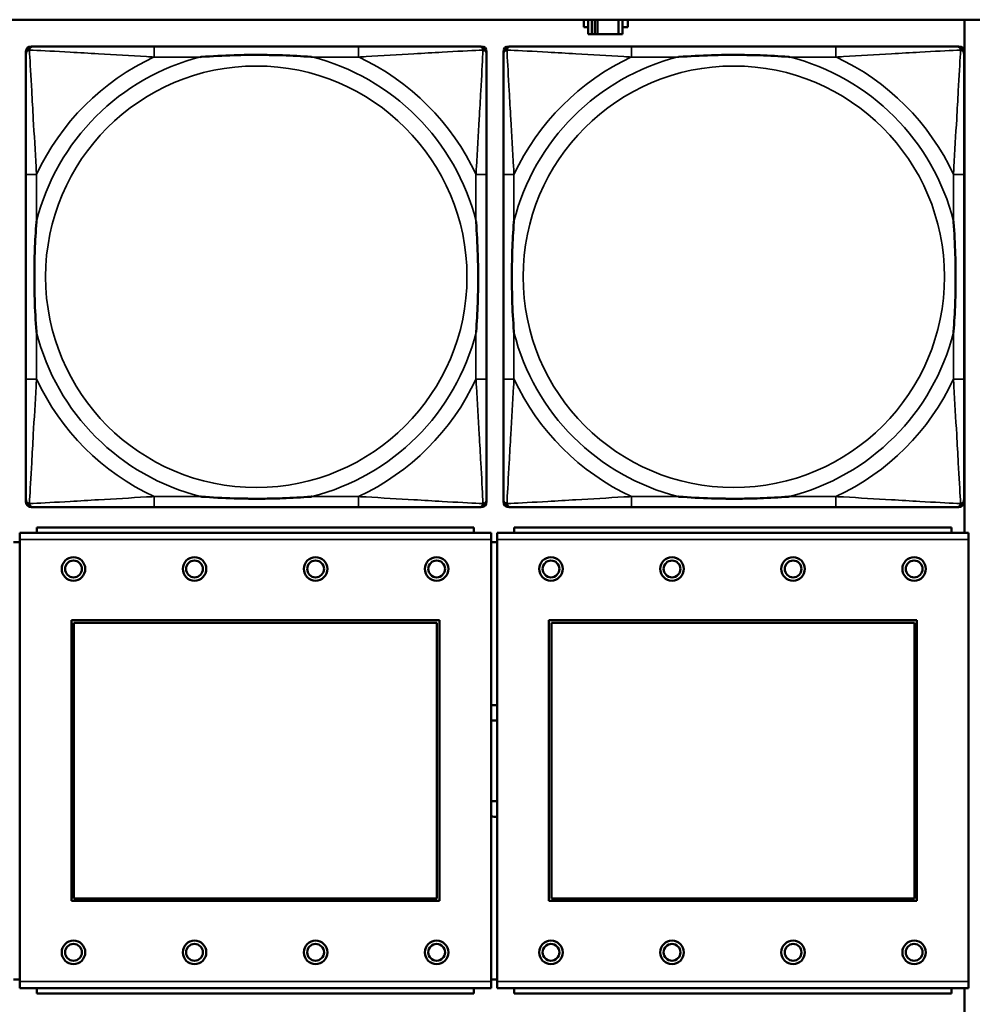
# Model space of a CAD drawing. Header units: inches. Extents: x 1.4 to 53.9, y 1.3 to 58.
# Tile 113 of 227: x 29.4 to 30.8, y 40.2 to 41.6. Entities that reach past the tile are written whole.
import ezdxf

# ---------------------------------------------------------------- set-up
doc = ezdxf.new("R2010")
doc.units = ezdxf.units.IN
doc.header["$MEASUREMENT"] = 0
doc.layers.add('Visible (ANSI)', color=7, linetype='Continuous', lineweight=50)
doc.layers.add('Visible Narrow (ANSI)', color=7, linetype='Continuous', lineweight=35)

msp = doc.modelspace()

# ---------------------------------------------------------------- linework, layer by layer
at = {"layer": 'Visible (ANSI)'}
for p, q in [((19.4287, 41.6361), (36.5227, 41.6361)), ((30.2376, 41.6249), (30.2376, 41.6361)), ((30.2441, 41.6361), (30.2441, 41.6144)), ((30.2499, 41.6144), (30.2499, 41.6361)), ((30.2539, 41.6144), (30.2539, 41.6361)), ((30.258, 41.6361), (30.258, 41.6144)), ((30.2893, 41.6361), (30.2893, 41.6144)), ((30.2951, 41.6144), (30.2951, 41.6361)), ((30.3032, 41.6361), (30.3032, 41.6249)), ((30.8036, 41.6361), (30.8036, 40.8732)), ((30.2441, 41.6249), (30.2376, 41.6249)), ((30.3032, 41.6249), (30.2951, 41.6249)), ((30.2441, 41.6144), (30.2499, 41.6144)), ((30.2539, 41.6144), (30.2499, 41.6144)), ((30.258, 41.6144), (30.2539, 41.6144)), ((30.2893, 41.6144), (30.258, 41.6144)), ((30.2893, 41.6144), (30.2951, 41.6144)), ((29.4081, 40.9192), (29.4081, 41.5885)), ((29.416, 41.5964), (29.42, 41.5964)), ((29.9026, 41.5964), (29.5987, 41.5964)), ((30.0814, 41.5964), (30.0853, 41.5964)), ((30.0932, 41.5885), (30.0932, 41.5846)), ((30.1181, 40.9192), (30.1181, 41.5885)), ((30.126, 41.5964), (30.13, 41.5964)), ((30.6126, 41.5964), (30.3087, 41.5964)), ((30.7914, 41.5964), (30.7953, 41.5964)), ((30.8032, 41.5885), (30.8032, 41.5846)), ((29.4081, 41.4058), (29.4081, 41.1019)), ((30.0932, 41.1019), (30.0932, 41.4058)), ((30.1181, 41.4058), (30.1181, 41.1019)), ((30.8032, 41.1019), (30.8032, 41.4058)), ((30.0932, 40.9231), (30.0932, 40.9192)), ((30.8032, 40.9231), (30.8032, 40.9192)), ((30.0853, 40.9113), (29.416, 40.9113)), ((29.5987, 40.9113), (29.9026, 40.9113)), ((30.7953, 40.9113), (30.126, 40.9113)), ((30.3087, 40.9113), (30.6126, 40.9113)), ((30.0999, 40.8732), (29.3989, 40.8732)), ((29.3989, 40.8632), (29.3989, 40.8732)), ((30.0744, 40.8812), (29.4244, 40.8812)), ((29.4244, 40.8732), (29.4244, 40.8812)), ((30.0744, 40.8812), (30.0744, 40.8732)), ((30.0999, 40.8732), (30.0999, 40.8632)), ((30.8099, 40.8732), (30.1089, 40.8732)), ((30.1089, 40.8632), (30.1089, 40.8732)), ((30.7844, 40.8812), (30.1344, 40.8812)), ((30.1344, 40.8732), (30.1344, 40.8812)), ((30.7844, 40.8812), (30.7844, 40.8732)), ((30.8099, 40.8732), (30.8099, 40.8632)), ((29.3989, 40.8592), (29.3899, 40.8592)), ((29.3989, 40.8632), (29.3989, 40.2062)), ((30.0999, 40.2062), (30.0999, 40.8632)), ((30.1089, 40.8592), (30.0999, 40.8592)), ((30.1089, 40.8632), (30.1089, 40.2062)), ((30.8099, 40.2062), (30.8099, 40.8632)), ((29.4759, 40.3262), (29.4759, 40.7432)), ((29.4759, 40.7432), (30.0229, 40.7432)), ((29.4795, 40.7396), (30.0193, 40.7396)), ((29.4795, 40.3298), (29.4795, 40.7396)), ((30.0193, 40.7396), (30.0193, 40.3298)), ((30.0229, 40.7432), (30.0229, 40.3262)), ((30.1859, 40.3262), (30.1859, 40.7432)), ((30.1859, 40.7432), (30.7329, 40.7432)), ((30.1895, 40.7396), (30.7293, 40.7396)), ((30.1895, 40.3298), (30.1895, 40.7396)), ((30.7293, 40.7396), (30.7293, 40.3298)), ((30.7329, 40.7432), (30.7329, 40.3262)), ((30.0193, 40.3298), (29.4795, 40.3298)), ((30.7293, 40.3298), (30.1895, 40.3298)), ((30.0229, 40.3262), (29.4759, 40.3262)), ((30.7329, 40.3262), (30.1859, 40.3262)), ((29.3899, 40.2092), (29.3989, 40.2092)), ((29.3989, 40.1962), (29.3989, 40.2062)), ((30.0999, 40.2092), (30.1089, 40.2092)), ((30.0999, 40.2062), (30.0999, 40.1962)), ((30.1089, 40.1962), (30.1089, 40.2062)), ((30.8099, 40.2062), (30.8099, 40.1962)), ((29.3989, 40.1962), (30.0999, 40.1962)), ((29.4244, 40.1962), (29.4244, 40.1882)), ((30.0744, 40.1882), (29.4244, 40.1882)), ((30.0744, 40.1882), (30.0744, 40.1962)), ((30.1089, 40.1962), (30.8099, 40.1962)), ((30.1344, 40.1962), (30.1344, 40.1882)), ((30.7844, 40.1882), (30.1344, 40.1882)), ((30.7844, 40.1882), (30.7844, 40.1962)), ((30.8036, 40.1962), (30.8036, 39.4314))]:
    msp.add_line(p, q, dxfattribs=at)
for centre, radius in [((29.4789, 40.8195), 0.0175), ((29.4789, 40.8195), 0.0125), ((29.6589, 40.8195), 0.0175), ((29.6589, 40.8195), 0.0125), ((29.8389, 40.8195), 0.0175), ((29.8389, 40.8195), 0.0125), ((30.0189, 40.8195), 0.0175), ((30.0189, 40.8195), 0.0125), ((30.1889, 40.8195), 0.0175), ((30.1889, 40.8195), 0.0125), ((30.3689, 40.8195), 0.0175), ((30.3689, 40.8195), 0.0125), ((30.5489, 40.8195), 0.0175), ((30.5489, 40.8195), 0.0125), ((30.7289, 40.8195), 0.0175), ((30.7289, 40.8195), 0.0125), ((29.4789, 40.2495), 0.0175), ((29.4789, 40.2495), 0.0125), ((29.6589, 40.2495), 0.0175), ((29.6589, 40.2495), 0.0125), ((29.8389, 40.2495), 0.0175), ((29.8389, 40.2495), 0.0125), ((30.0189, 40.2495), 0.0175), ((30.0189, 40.2495), 0.0125), ((30.1889, 40.2495), 0.0175), ((30.1889, 40.2495), 0.0125), ((30.3689, 40.2495), 0.0175), ((30.3689, 40.2495), 0.0125), ((30.5489, 40.2495), 0.0175), ((30.5489, 40.2495), 0.0125), ((30.7289, 40.2495), 0.0175), ((30.7289, 40.2495), 0.0125)]:
    msp.add_circle(centre, radius, dxfattribs=at)
for centre, radius, start, end in [((29.416, 41.5885), 0.00787, 90, 180), ((29.42, 41.5846), 0.0118, 90, 180), ((30.0814, 41.5846), 0.0118, 0, 90), ((30.0853, 41.5885), 0.00787, 0, 90), ((30.126, 41.5885), 0.00787, 90, 180), ((30.13, 41.5846), 0.0118, 90, 180), ((30.7914, 41.5846), 0.0118, 0, 90), ((30.7953, 41.5885), 0.00787, 0, 90), ((29.42, 40.9231), 0.0118, 180, 270), ((29.416, 40.9192), 0.00787, 180, 270), ((30.0814, 40.9231), 0.0118, 270, 360), ((30.0853, 40.9192), 0.00787, 270, 0), ((30.13, 40.9231), 0.0118, 180, 270), ((30.126, 40.9192), 0.00787, 180, 270), ((30.7914, 40.9231), 0.0118, 270, 360), ((30.7953, 40.9192), 0.00787, 270, 0), ((30.1046, 40.5342), 0.083, 87.058, 93.2739), ((30.1046, 40.5342), 0.06, 85.9286, 94.5311), ((30.1046, 40.5342), 0.06, 265.4689, 274.0714), ((30.1046, 40.5342), 0.083, 266.7261, 272.942)]:
    msp.add_arc(centre, radius, start, end, dxfattribs=at)
for points, knots in [([(29.5987, 41.5964), (29.5951, 41.5964), (29.5915, 41.5964), (29.5879, 41.5964), (29.5547, 41.5964), (29.521, 41.5964), (29.4902, 41.5964), (29.4632, 41.5964), (29.4377, 41.5964), (29.4242, 41.5964), (29.4226, 41.5964), (29.4212, 41.5964), (29.42, 41.5964)], [0, 0, 0, 0, 0.0272471, 0.0272471, 0.0272471, 0.2790553, 0.2790553, 0.2790553, 0.4988354, 0.4988354, 0.4988354, 0.5252205, 0.5252205, 0.5252205, 0.5252205]), ([(30.0814, 41.5964), (30.0665, 41.5964), (30.0249, 41.5964), (29.9842, 41.5964), (29.9577, 41.5964), (29.9298, 41.5964), (29.9026, 41.5964)], [-0.5252205, -0.5252205, -0.5252205, -0.5252205, -0.20743, -0.20743, -0.20743, 0, 0, 0, 0]), ([(30.3087, 41.5964), (30.3051, 41.5964), (30.3015, 41.5964), (30.2979, 41.5964), (30.2647, 41.5964), (30.231, 41.5964), (30.2002, 41.5964), (30.1732, 41.5964), (30.1477, 41.5964), (30.1342, 41.5964), (30.1326, 41.5964), (30.1312, 41.5964), (30.13, 41.5964)], [0, 0, 0, 0, 0.0272471, 0.0272471, 0.0272471, 0.2790553, 0.2790553, 0.2790553, 0.4988354, 0.4988354, 0.4988354, 0.5252205, 0.5252205, 0.5252205, 0.5252205]), ([(30.7914, 41.5964), (30.7765, 41.5964), (30.7349, 41.5964), (30.6942, 41.5964), (30.6677, 41.5964), (30.6398, 41.5964), (30.6126, 41.5964)], [-0.5252205, -0.5252205, -0.5252205, -0.5252205, -0.20743, -0.20743, -0.20743, 0, 0, 0, 0]), ([(29.4081, 41.5846), (29.4081, 41.5697), (29.4081, 41.5281), (29.4081, 41.4874), (29.4081, 41.4609), (29.4081, 41.433), (29.4081, 41.4058)], [-0.5252205, -0.5252205, -0.5252205, -0.5252205, -0.20743, -0.20743, -0.20743, 0, 0, 0, 0]), ([(29.6679, 41.5806), (29.6684, 41.5807), (29.6688, 41.5807), (29.6853, 41.5819), (29.7014, 41.5828), (29.7243, 41.5835), (29.731, 41.5836), (29.7402, 41.5837), (29.7427, 41.5838), (29.7467, 41.5838), (29.7483, 41.5838), (29.7515, 41.5838), (29.753, 41.5838), (29.7566, 41.5838), (29.7586, 41.5838), (29.7648, 41.5837), (29.7689, 41.5836), (29.7786, 41.5834), (29.7842, 41.5833), (29.804, 41.5826), (29.8181, 41.5818), (29.8325, 41.5807), (29.833, 41.5807), (29.8334, 41.5806)], [-0.416114, -0.416114, -0.416114, -0.416114, -0.4127691, -0.4127691, -0.2896446, -0.2896446, -0.2388934, -0.2388934, -0.2201881, -0.2201881, -0.2080204, -0.2080204, -0.196499, -0.196499, -0.1809939, -0.1809939, -0.149741, -0.149741, -0.1073162, -0.1073162, 0, 0, 0.0033356, 0.0033356, 0.0033356, 0.0033356]), ([(30.0932, 41.4058), (30.0932, 41.4094), (30.0932, 41.413), (30.0932, 41.4166), (30.0932, 41.4498), (30.0932, 41.4835), (30.0932, 41.5143), (30.0932, 41.5413), (30.0932, 41.5668), (30.0932, 41.5803), (30.0932, 41.5819), (30.0932, 41.5833), (30.0932, 41.5846)], [0, 0, 0, 0, 0.0272471, 0.0272471, 0.0272471, 0.2790553, 0.2790553, 0.2790553, 0.4988354, 0.4988354, 0.4988354, 0.5252205, 0.5252205, 0.5252205, 0.5252205]), ([(30.1181, 41.5846), (30.1181, 41.5697), (30.1181, 41.5281), (30.1181, 41.4874), (30.1181, 41.4609), (30.1181, 41.433), (30.1181, 41.4058)], [-0.5252205, -0.5252205, -0.5252205, -0.5252205, -0.20743, -0.20743, -0.20743, 0, 0, 0, 0]), ([(30.3779, 41.5806), (30.3784, 41.5807), (30.3788, 41.5807), (30.3953, 41.5819), (30.4114, 41.5828), (30.4343, 41.5835), (30.441, 41.5836), (30.4502, 41.5837), (30.4527, 41.5838), (30.4567, 41.5838), (30.4583, 41.5838), (30.4615, 41.5838), (30.463, 41.5838), (30.4666, 41.5838), (30.4686, 41.5838), (30.4748, 41.5837), (30.4789, 41.5836), (30.4886, 41.5834), (30.4942, 41.5833), (30.514, 41.5826), (30.5281, 41.5818), (30.5425, 41.5807), (30.543, 41.5807), (30.5434, 41.5806)], [-0.416114, -0.416114, -0.416114, -0.416114, -0.4127691, -0.4127691, -0.2896446, -0.2896446, -0.2388934, -0.2388934, -0.2201881, -0.2201881, -0.2080204, -0.2080204, -0.196499, -0.196499, -0.1809939, -0.1809939, -0.149741, -0.149741, -0.1073162, -0.1073162, 0, 0, 0.0033356, 0.0033356, 0.0033356, 0.0033356]), ([(30.8032, 41.4058), (30.8032, 41.4094), (30.8032, 41.413), (30.8032, 41.4166), (30.8032, 41.4498), (30.8032, 41.4835), (30.8032, 41.5143), (30.8032, 41.5413), (30.8032, 41.5668), (30.8032, 41.5803), (30.8032, 41.5819), (30.8032, 41.5833), (30.8032, 41.5846)], [0, 0, 0, 0, 0.0272471, 0.0272471, 0.0272471, 0.2790553, 0.2790553, 0.2790553, 0.4988354, 0.4988354, 0.4988354, 0.5252205, 0.5252205, 0.5252205, 0.5252205]), ([(29.4239, 41.1711), (29.4239, 41.1715), (29.4238, 41.172), (29.4226, 41.1885), (29.4217, 41.2045), (29.421, 41.2275), (29.4209, 41.2342), (29.4208, 41.2434), (29.4207, 41.2458), (29.4207, 41.2499), (29.4207, 41.2515), (29.4207, 41.2547), (29.4207, 41.2562), (29.4207, 41.2598), (29.4207, 41.2618), (29.4208, 41.268), (29.4209, 41.2721), (29.4211, 41.2818), (29.4212, 41.2874), (29.4219, 41.3072), (29.4227, 41.3212), (29.4238, 41.3357), (29.4239, 41.3362), (29.4239, 41.3366)], [-0.416114, -0.416114, -0.416114, -0.416114, -0.4127691, -0.4127691, -0.2896446, -0.2896446, -0.2388934, -0.2388934, -0.2201881, -0.2201881, -0.2080204, -0.2080204, -0.196499, -0.196499, -0.1809939, -0.1809939, -0.149741, -0.149741, -0.1073162, -0.1073162, 0, 0, 0.0033356, 0.0033356, 0.0033356, 0.0033356]), ([(30.0774, 41.3366), (30.0775, 41.3362), (30.0775, 41.3357), (30.0787, 41.3192), (30.0796, 41.3032), (30.0803, 41.2802), (30.0804, 41.2735), (30.0806, 41.2643), (30.0806, 41.2619), (30.0806, 41.2578), (30.0806, 41.2562), (30.0806, 41.253), (30.0806, 41.2515), (30.0806, 41.2479), (30.0806, 41.2459), (30.0805, 41.2397), (30.0805, 41.2356), (30.0803, 41.2259), (30.0801, 41.2203), (30.0794, 41.2005), (30.0786, 41.1865), (30.0775, 41.172), (30.0775, 41.1715), (30.0774, 41.1711)], [-0.416114, -0.416114, -0.416114, -0.416114, -0.4127691, -0.4127691, -0.2896446, -0.2896446, -0.2388934, -0.2388934, -0.2201881, -0.2201881, -0.2080204, -0.2080204, -0.196499, -0.196499, -0.1809939, -0.1809939, -0.149741, -0.149741, -0.1073162, -0.1073162, 0, 0, 0.0033356, 0.0033356, 0.0033356, 0.0033356]), ([(30.1339, 41.1711), (30.1339, 41.1715), (30.1338, 41.172), (30.1326, 41.1885), (30.1317, 41.2045), (30.131, 41.2275), (30.1309, 41.2342), (30.1308, 41.2434), (30.1307, 41.2458), (30.1307, 41.2499), (30.1307, 41.2515), (30.1307, 41.2547), (30.1307, 41.2562), (30.1307, 41.2598), (30.1307, 41.2618), (30.1308, 41.268), (30.1309, 41.2721), (30.1311, 41.2818), (30.1312, 41.2874), (30.1319, 41.3072), (30.1327, 41.3212), (30.1338, 41.3357), (30.1339, 41.3362), (30.1339, 41.3366)], [-0.416114, -0.416114, -0.416114, -0.416114, -0.4127691, -0.4127691, -0.2896446, -0.2896446, -0.2388934, -0.2388934, -0.2201881, -0.2201881, -0.2080204, -0.2080204, -0.196499, -0.196499, -0.1809939, -0.1809939, -0.149741, -0.149741, -0.1073162, -0.1073162, 0, 0, 0.0033356, 0.0033356, 0.0033356, 0.0033356]), ([(30.7874, 41.3366), (30.7875, 41.3362), (30.7875, 41.3357), (30.7887, 41.3192), (30.7896, 41.3032), (30.7903, 41.2802), (30.7904, 41.2735), (30.7906, 41.2643), (30.7906, 41.2619), (30.7906, 41.2578), (30.7906, 41.2562), (30.7906, 41.253), (30.7906, 41.2515), (30.7906, 41.2479), (30.7906, 41.2459), (30.7905, 41.2397), (30.7905, 41.2356), (30.7903, 41.2259), (30.7901, 41.2203), (30.7894, 41.2005), (30.7886, 41.1865), (30.7875, 41.172), (30.7875, 41.1715), (30.7874, 41.1711)], [-0.416114, -0.416114, -0.416114, -0.416114, -0.4127691, -0.4127691, -0.2896446, -0.2896446, -0.2388934, -0.2388934, -0.2201881, -0.2201881, -0.2080204, -0.2080204, -0.196499, -0.196499, -0.1809939, -0.1809939, -0.149741, -0.149741, -0.1073162, -0.1073162, 0, 0, 0.0033356, 0.0033356, 0.0033356, 0.0033356]), ([(29.4081, 41.1019), (29.4081, 41.0747), (29.4081, 41.0468), (29.4081, 41.0203), (29.4081, 40.9796), (29.4081, 40.938), (29.4081, 40.9231)], [3.9382945, 3.9382945, 3.9382945, 3.9382945, 4.1457245, 4.1457245, 4.1457245, 4.463515, 4.463515, 4.463515, 4.463515]), ([(30.0932, 40.9231), (30.0932, 40.938), (30.0932, 40.9796), (30.0932, 41.0203), (30.0932, 41.0468), (30.0932, 41.0747), (30.0932, 41.1019)], [-0.5252205, -0.5252205, -0.5252205, -0.5252205, -0.20743, -0.20743, -0.20743, 0, 0, 0, 0]), ([(30.1181, 41.1019), (30.1181, 41.0747), (30.1181, 41.0468), (30.1181, 41.0203), (30.1181, 40.9796), (30.1181, 40.938), (30.1181, 40.9231)], [3.9382945, 3.9382945, 3.9382945, 3.9382945, 4.1457245, 4.1457245, 4.1457245, 4.463515, 4.463515, 4.463515, 4.463515]), ([(30.8032, 40.9231), (30.8032, 40.938), (30.8032, 40.9796), (30.8032, 41.0203), (30.8032, 41.0468), (30.8032, 41.0747), (30.8032, 41.1019)], [-0.5252205, -0.5252205, -0.5252205, -0.5252205, -0.20743, -0.20743, -0.20743, 0, 0, 0, 0]), ([(29.8334, 40.9271), (29.833, 40.927), (29.8325, 40.927), (29.8181, 40.9259), (29.804, 40.9251), (29.7842, 40.9244), (29.7786, 40.9243), (29.7689, 40.9241), (29.7648, 40.924), (29.7586, 40.9239), (29.7566, 40.9239), (29.753, 40.9239), (29.7515, 40.9239), (29.7483, 40.9239), (29.7467, 40.9239), (29.7427, 40.9239), (29.7402, 40.924), (29.731, 40.9241), (29.7243, 40.9242), (29.7014, 40.9249), (29.6853, 40.9258), (29.6688, 40.927), (29.6684, 40.927), (29.6679, 40.9271)], [-0.4149464, -0.4149464, -0.4149464, -0.4149464, -0.41162, -0.41162, -0.3046026, -0.3046026, -0.2622958, -0.2622958, -0.23113, -0.23113, -0.215668, -0.215668, -0.2041787, -0.2041787, -0.1920448, -0.1920448, -0.1733916, -0.1733916, -0.1227817, -0.1227817, 0, 0, 0.0033356, 0.0033356, 0.0033356, 0.0033356]), ([(30.5434, 40.9271), (30.543, 40.927), (30.5425, 40.927), (30.5281, 40.9259), (30.514, 40.9251), (30.4942, 40.9244), (30.4886, 40.9243), (30.4789, 40.9241), (30.4748, 40.924), (30.4686, 40.9239), (30.4666, 40.9239), (30.463, 40.9239), (30.4615, 40.9239), (30.4583, 40.9239), (30.4567, 40.9239), (30.4527, 40.9239), (30.4502, 40.924), (30.441, 40.9241), (30.4343, 40.9242), (30.4114, 40.9249), (30.3953, 40.9258), (30.3788, 40.927), (30.3784, 40.927), (30.3779, 40.9271)], [-0.4149464, -0.4149464, -0.4149464, -0.4149464, -0.41162, -0.41162, -0.3046026, -0.3046026, -0.2622958, -0.2622958, -0.23113, -0.23113, -0.215668, -0.215668, -0.2041787, -0.2041787, -0.1920448, -0.1920448, -0.1733916, -0.1733916, -0.1227817, -0.1227817, 0, 0, 0.0033356, 0.0033356, 0.0033356, 0.0033356]), ([(29.42, 40.9113), (29.4348, 40.9113), (29.4764, 40.9113), (29.5171, 40.9113), (29.5436, 40.9113), (29.5715, 40.9113), (29.5987, 40.9113)], [-0.5252205, -0.5252205, -0.5252205, -0.5252205, -0.20743, -0.20743, -0.20743, 0, 0, 0, 0]), ([(29.9026, 40.9113), (29.9298, 40.9113), (29.9577, 40.9113), (29.9842, 40.9113), (30.0249, 40.9113), (30.0665, 40.9113), (30.0814, 40.9113)], [3.9382945, 3.9382945, 3.9382945, 3.9382945, 4.1457245, 4.1457245, 4.1457245, 4.463515, 4.463515, 4.463515, 4.463515]), ([(30.13, 40.9113), (30.1448, 40.9113), (30.1864, 40.9113), (30.2271, 40.9113), (30.2536, 40.9113), (30.2815, 40.9113), (30.3087, 40.9113)], [-0.5252205, -0.5252205, -0.5252205, -0.5252205, -0.20743, -0.20743, -0.20743, 0, 0, 0, 0]), ([(30.6126, 40.9113), (30.6398, 40.9113), (30.6677, 40.9113), (30.6942, 40.9113), (30.7349, 40.9113), (30.7765, 40.9113), (30.7914, 40.9113)], [3.9382945, 3.9382945, 3.9382945, 3.9382945, 4.1457245, 4.1457245, 4.1457245, 4.463515, 4.463515, 4.463515, 4.463515])]:
    msp.add_open_spline(points, degree=3, knots=knots, dxfattribs=at)
at = {"layer": 'Visible Narrow (ANSI)'}
for p, q in [((29.5987, 41.5964), (29.5987, 41.5806)), ((29.9026, 41.5964), (29.9026, 41.5806)), ((30.3087, 41.5964), (30.3087, 41.5806)), ((30.6126, 41.5964), (30.6126, 41.5806)), ((29.5987, 41.5806), (29.6679, 41.5806)), ((29.8334, 41.5806), (29.9026, 41.5806)), ((30.3087, 41.5806), (30.3779, 41.5806)), ((30.5434, 41.5806), (30.6126, 41.5806)), ((29.4239, 41.4058), (29.4081, 41.4058)), ((29.4239, 41.3366), (29.4239, 41.4058)), ((30.0932, 41.4058), (30.0774, 41.4058)), ((30.0774, 41.4058), (30.0774, 41.3366)), ((30.1339, 41.4058), (30.1181, 41.4058)), ((30.1339, 41.3366), (30.1339, 41.4058)), ((30.8032, 41.4058), (30.7874, 41.4058)), ((30.7874, 41.4058), (30.7874, 41.3366)), ((29.4239, 41.1019), (29.4239, 41.1711)), ((30.0774, 41.1711), (30.0774, 41.1019)), ((30.1339, 41.1019), (30.1339, 41.1711)), ((30.7874, 41.1711), (30.7874, 41.1019)), ((29.4239, 41.1019), (29.4081, 41.1019)), ((30.0932, 41.1019), (30.0774, 41.1019)), ((30.1339, 41.1019), (30.1181, 41.1019)), ((30.8032, 41.1019), (30.7874, 41.1019)), ((29.5987, 40.9271), (29.5987, 40.9113)), ((29.6679, 40.9271), (29.5987, 40.9271)), ((29.9026, 40.9271), (29.8334, 40.9271)), ((29.9026, 40.9271), (29.9026, 40.9113)), ((30.3087, 40.9271), (30.3087, 40.9113)), ((30.3779, 40.9271), (30.3087, 40.9271)), ((30.6126, 40.9271), (30.5434, 40.9271)), ((30.6126, 40.9271), (30.6126, 40.9113)), ((29.3989, 40.8632), (30.0999, 40.8632)), ((30.1089, 40.8632), (30.8099, 40.8632)), ((30.0999, 40.2062), (29.3989, 40.2062)), ((30.8099, 40.2062), (30.1089, 40.2062))]:
    msp.add_line(p, q, dxfattribs=at)
for centre in [(29.7507, 41.2539), (30.4607, 41.2539)]:
    msp.add_circle(centre, 0.3133, dxfattribs=at)
for centre, radius, start, end in [((29.7507, 41.2539), 0.3371, 104.2103, 165.7897), ((29.7507, 41.2539), 0.3604, 114.9407, 155.0593), ((29.7507, 41.2539), 0.3371, 14.2103, 75.7897), ((29.7507, 41.2539), 0.3604, 24.9407, 65.0593), ((30.4607, 41.2539), 0.3371, 104.2103, 165.7897), ((30.4607, 41.2539), 0.3604, 114.9407, 155.0593), ((30.4607, 41.2539), 0.3371, 14.2103, 75.7897), ((30.4607, 41.2539), 0.3604, 24.9407, 65.0593), ((29.7507, 41.2539), 0.3371, 194.2103, 255.7897), ((29.7507, 41.2539), 0.3371, 284.2103, 345.7897), ((30.4607, 41.2539), 0.3371, 194.2103, 255.7897), ((30.4607, 41.2539), 0.3371, 284.2103, 345.7897), ((29.7507, 41.2539), 0.3604, 204.9407, 245.0593), ((29.7507, 41.2539), 0.3604, 294.9407, 335.0593), ((30.4607, 41.2539), 0.3604, 204.9407, 245.0593), ((30.4607, 41.2539), 0.3604, 294.9407, 335.0593)]:
    msp.add_arc(centre, radius, start, end, dxfattribs=at)
for points, knots in [([(29.4081, 41.5846), (29.4081, 41.5852), (29.4082, 41.5857), (29.4085, 41.5867), (29.4086, 41.5871), (29.409, 41.5878), (29.4091, 41.588), (29.4094, 41.5884), (29.4095, 41.5886), (29.4098, 41.589), (29.4101, 41.5892), (29.4108, 41.5898), (29.4113, 41.5902), (29.4123, 41.5907), (29.4128, 41.5909), (29.4134, 41.5911)], [-0.02627331, -0.02627331, -0.02627331, -0.02627331, -0.02158775, -0.02158775, -0.01736415, -0.01736415, -0.0147244, -0.0147244, -0.01307456, -0.01307456, -0.00977487, -0.00977487, -0.00449537, -0.00449537, 0.00012419, 0.00012419, 0.00012419, 0.00012419]), ([(29.4134, 41.5911), (29.4136, 41.5917), (29.4138, 41.5922), (29.4144, 41.5933), (29.4147, 41.5938), (29.4153, 41.5945), (29.4156, 41.5947), (29.416, 41.595), (29.4161, 41.5952), (29.4165, 41.5954), (29.4167, 41.5956), (29.4174, 41.5959), (29.4178, 41.596), (29.4188, 41.5963), (29.4193, 41.5964), (29.42, 41.5964)], [-0.00012419, -0.00012419, -0.00012419, -0.00012419, 0.00449537, 0.00449537, 0.00977487, 0.00977487, 0.01307456, 0.01307456, 0.0147244, 0.0147244, 0.01736415, 0.01736415, 0.02158775, 0.02158775, 0.02627331, 0.02627331, 0.02627331, 0.02627331]), ([(29.4239, 41.4058), (29.4237, 41.4096), (29.4235, 41.4133), (29.422, 41.4407), (29.4205, 41.4649), (29.4183, 41.5027), (29.4175, 41.5168), (29.4155, 41.552), (29.4144, 41.5721), (29.4136, 41.5876), (29.4135, 41.5894), (29.4134, 41.5911)], [0, 0, 0, 0, 0.0278591, 0.0278591, 0.201273, 0.201273, 0.3066357, 0.3066357, 0.475216, 0.475216, 0.5007189, 0.5007189, 0.5007189, 0.5007189]), ([(29.4134, 41.5911), (29.4151, 41.591), (29.417, 41.5909), (29.4324, 41.5901), (29.4525, 41.589), (29.4877, 41.587), (29.5018, 41.5862), (29.5396, 41.584), (29.5638, 41.5826), (29.5912, 41.581), (29.595, 41.5808), (29.5987, 41.5806)], [-0.5007189, -0.5007189, -0.5007189, -0.5007189, -0.475216, -0.475216, -0.3066357, -0.3066357, -0.201273, -0.201273, -0.0278591, -0.0278591, 0, 0, 0, 0]), ([(29.9026, 41.5806), (29.9064, 41.5808), (29.9101, 41.581), (29.9375, 41.5826), (29.9617, 41.584), (29.9995, 41.5862), (30.0136, 41.587), (30.0488, 41.589), (30.0689, 41.5901), (30.0844, 41.5909), (30.0862, 41.591), (30.0879, 41.5911)], [0, 0, 0, 0, 0.0278591, 0.0278591, 0.201273, 0.201273, 0.3066357, 0.3066357, 0.475216, 0.475216, 0.5007189, 0.5007189, 0.5007189, 0.5007189]), ([(30.0879, 41.5911), (30.0878, 41.5894), (30.0877, 41.5876), (30.0869, 41.5721), (30.0858, 41.552), (30.0838, 41.5168), (30.083, 41.5027), (30.0808, 41.4649), (30.0794, 41.4407), (30.0778, 41.4133), (30.0776, 41.4096), (30.0774, 41.4058)], [-0.5007189, -0.5007189, -0.5007189, -0.5007189, -0.475216, -0.475216, -0.3066357, -0.3066357, -0.201273, -0.201273, -0.0278591, -0.0278591, 0, 0, 0, 0]), ([(30.0814, 41.5964), (30.082, 41.5964), (30.0825, 41.5963), (30.0835, 41.596), (30.084, 41.5959), (30.0846, 41.5956), (30.0849, 41.5954), (30.0852, 41.5952), (30.0854, 41.595), (30.0858, 41.5947), (30.086, 41.5945), (30.0866, 41.5938), (30.087, 41.5933), (30.0875, 41.5922), (30.0877, 41.5917), (30.0879, 41.5911)], [-0.02627331, -0.02627331, -0.02627331, -0.02627331, -0.02158775, -0.02158775, -0.01736415, -0.01736415, -0.0147244, -0.0147244, -0.01307456, -0.01307456, -0.00977487, -0.00977487, -0.00449537, -0.00449537, 0.00012419, 0.00012419, 0.00012419, 0.00012419]), ([(30.0879, 41.5911), (30.0885, 41.5909), (30.089, 41.5907), (30.0901, 41.5902), (30.0906, 41.5898), (30.0913, 41.5892), (30.0915, 41.589), (30.0919, 41.5886), (30.092, 41.5884), (30.0922, 41.588), (30.0924, 41.5878), (30.0927, 41.5871), (30.0929, 41.5867), (30.0931, 41.5857), (30.0932, 41.5852), (30.0932, 41.5846)], [-0.00012419, -0.00012419, -0.00012419, -0.00012419, 0.00449537, 0.00449537, 0.00977487, 0.00977487, 0.01307456, 0.01307456, 0.0147244, 0.0147244, 0.01736415, 0.01736415, 0.02158775, 0.02158775, 0.02627331, 0.02627331, 0.02627331, 0.02627331]), ([(30.1181, 41.5846), (30.1181, 41.5852), (30.1182, 41.5857), (30.1185, 41.5867), (30.1186, 41.5871), (30.119, 41.5878), (30.1191, 41.588), (30.1194, 41.5884), (30.1195, 41.5886), (30.1198, 41.589), (30.1201, 41.5892), (30.1208, 41.5898), (30.1213, 41.5902), (30.1223, 41.5907), (30.1228, 41.5909), (30.1234, 41.5911)], [-0.02627331, -0.02627331, -0.02627331, -0.02627331, -0.02158775, -0.02158775, -0.01736415, -0.01736415, -0.0147244, -0.0147244, -0.01307456, -0.01307456, -0.00977487, -0.00977487, -0.00449537, -0.00449537, 0.00012419, 0.00012419, 0.00012419, 0.00012419]), ([(30.1234, 41.5911), (30.1236, 41.5917), (30.1238, 41.5922), (30.1244, 41.5933), (30.1247, 41.5938), (30.1253, 41.5945), (30.1256, 41.5947), (30.126, 41.595), (30.1261, 41.5952), (30.1265, 41.5954), (30.1267, 41.5956), (30.1274, 41.5959), (30.1278, 41.596), (30.1288, 41.5963), (30.1293, 41.5964), (30.13, 41.5964)], [-0.00012419, -0.00012419, -0.00012419, -0.00012419, 0.00449537, 0.00449537, 0.00977487, 0.00977487, 0.01307456, 0.01307456, 0.0147244, 0.0147244, 0.01736415, 0.01736415, 0.02158775, 0.02158775, 0.02627331, 0.02627331, 0.02627331, 0.02627331]), ([(30.1339, 41.4058), (30.1337, 41.4096), (30.1335, 41.4133), (30.132, 41.4407), (30.1305, 41.4649), (30.1283, 41.5027), (30.1275, 41.5168), (30.1255, 41.552), (30.1244, 41.5721), (30.1236, 41.5876), (30.1235, 41.5894), (30.1234, 41.5911)], [0, 0, 0, 0, 0.0278591, 0.0278591, 0.201273, 0.201273, 0.3066357, 0.3066357, 0.475216, 0.475216, 0.5007189, 0.5007189, 0.5007189, 0.5007189]), ([(30.1234, 41.5911), (30.1251, 41.591), (30.127, 41.5909), (30.1424, 41.5901), (30.1625, 41.589), (30.1977, 41.587), (30.2118, 41.5862), (30.2496, 41.584), (30.2738, 41.5826), (30.3012, 41.581), (30.305, 41.5808), (30.3087, 41.5806)], [-0.5007189, -0.5007189, -0.5007189, -0.5007189, -0.475216, -0.475216, -0.3066357, -0.3066357, -0.201273, -0.201273, -0.0278591, -0.0278591, 0, 0, 0, 0]), ([(30.6126, 41.5806), (30.6164, 41.5808), (30.6201, 41.581), (30.6475, 41.5826), (30.6717, 41.584), (30.7095, 41.5862), (30.7236, 41.587), (30.7588, 41.589), (30.7789, 41.5901), (30.7944, 41.5909), (30.7962, 41.591), (30.7979, 41.5911)], [0, 0, 0, 0, 0.0278591, 0.0278591, 0.201273, 0.201273, 0.3066357, 0.3066357, 0.475216, 0.475216, 0.5007189, 0.5007189, 0.5007189, 0.5007189]), ([(30.7979, 41.5911), (30.7978, 41.5894), (30.7977, 41.5876), (30.7969, 41.5721), (30.7958, 41.552), (30.7938, 41.5168), (30.793, 41.5027), (30.7908, 41.4649), (30.7894, 41.4407), (30.7878, 41.4133), (30.7876, 41.4096), (30.7874, 41.4058)], [-0.5007189, -0.5007189, -0.5007189, -0.5007189, -0.475216, -0.475216, -0.3066357, -0.3066357, -0.201273, -0.201273, -0.0278591, -0.0278591, 0, 0, 0, 0]), ([(30.7914, 41.5964), (30.792, 41.5964), (30.7925, 41.5963), (30.7935, 41.596), (30.794, 41.5959), (30.7946, 41.5956), (30.7949, 41.5954), (30.7952, 41.5952), (30.7954, 41.595), (30.7958, 41.5947), (30.796, 41.5945), (30.7966, 41.5938), (30.797, 41.5933), (30.7975, 41.5922), (30.7977, 41.5917), (30.7979, 41.5911)], [-0.02627331, -0.02627331, -0.02627331, -0.02627331, -0.02158775, -0.02158775, -0.01736415, -0.01736415, -0.0147244, -0.0147244, -0.01307456, -0.01307456, -0.00977487, -0.00977487, -0.00449537, -0.00449537, 0.00012419, 0.00012419, 0.00012419, 0.00012419]), ([(30.7979, 41.5911), (30.7985, 41.5909), (30.799, 41.5907), (30.8001, 41.5902), (30.8006, 41.5898), (30.8013, 41.5892), (30.8015, 41.589), (30.8019, 41.5886), (30.802, 41.5884), (30.8022, 41.588), (30.8024, 41.5878), (30.8027, 41.5871), (30.8029, 41.5867), (30.8031, 41.5857), (30.8032, 41.5852), (30.8032, 41.5846)], [-0.00012419, -0.00012419, -0.00012419, -0.00012419, 0.00449537, 0.00449537, 0.00977487, 0.00977487, 0.01307456, 0.01307456, 0.0147244, 0.0147244, 0.01736415, 0.01736415, 0.02158775, 0.02158775, 0.02627331, 0.02627331, 0.02627331, 0.02627331]), ([(29.4134, 40.9166), (29.4135, 40.9183), (29.4136, 40.9201), (29.4144, 40.9356), (29.4155, 40.9557), (29.4175, 40.9909), (29.4183, 41.005), (29.4205, 41.0428), (29.422, 41.067), (29.4235, 41.0944), (29.4237, 41.0981), (29.4239, 41.1019)], [-4.4390134, -4.4390134, -4.4390134, -4.4390134, -4.4135105, -4.4135105, -4.2449302, -4.2449302, -4.1395675, -4.1395675, -3.9661536, -3.9661536, -3.9382945, -3.9382945, -3.9382945, -3.9382945]), ([(30.0774, 41.1019), (30.0776, 41.0981), (30.0778, 41.0944), (30.0794, 41.067), (30.0808, 41.0428), (30.083, 41.005), (30.0838, 40.9909), (30.0858, 40.9557), (30.0869, 40.9356), (30.0877, 40.9201), (30.0878, 40.9183), (30.0879, 40.9166)], [0, 0, 0, 0, 0.0278591, 0.0278591, 0.201273, 0.201273, 0.3066357, 0.3066357, 0.475216, 0.475216, 0.5007189, 0.5007189, 0.5007189, 0.5007189]), ([(30.1234, 40.9166), (30.1235, 40.9183), (30.1236, 40.9201), (30.1244, 40.9356), (30.1255, 40.9557), (30.1275, 40.9909), (30.1283, 41.005), (30.1305, 41.0428), (30.132, 41.067), (30.1335, 41.0944), (30.1337, 41.0981), (30.1339, 41.1019)], [-4.4390134, -4.4390134, -4.4390134, -4.4390134, -4.4135105, -4.4135105, -4.2449302, -4.2449302, -4.1395675, -4.1395675, -3.9661536, -3.9661536, -3.9382945, -3.9382945, -3.9382945, -3.9382945]), ([(30.7874, 41.1019), (30.7876, 41.0981), (30.7878, 41.0944), (30.7894, 41.067), (30.7908, 41.0428), (30.793, 41.005), (30.7938, 40.9909), (30.7958, 40.9557), (30.7969, 40.9356), (30.7977, 40.9201), (30.7978, 40.9183), (30.7979, 40.9166)], [0, 0, 0, 0, 0.0278591, 0.0278591, 0.201273, 0.201273, 0.3066357, 0.3066357, 0.475216, 0.475216, 0.5007189, 0.5007189, 0.5007189, 0.5007189]), ([(29.4134, 40.9166), (29.4128, 40.9168), (29.4123, 40.917), (29.4113, 40.9175), (29.4108, 40.9179), (29.4101, 40.9185), (29.4098, 40.9187), (29.4095, 40.9191), (29.4094, 40.9193), (29.4091, 40.9197), (29.409, 40.9199), (29.4086, 40.9206), (29.4085, 40.921), (29.4082, 40.922), (29.4081, 40.9225), (29.4081, 40.9231)], [-0.00012419, -0.00012419, -0.00012419, -0.00012419, 0.00449537, 0.00449537, 0.00977487, 0.00977487, 0.01307456, 0.01307456, 0.0147244, 0.0147244, 0.01736415, 0.01736415, 0.02158775, 0.02158775, 0.02627331, 0.02627331, 0.02627331, 0.02627331]), ([(29.5987, 40.9271), (29.595, 40.9269), (29.5912, 40.9267), (29.5638, 40.9252), (29.5396, 40.9237), (29.5018, 40.9215), (29.4877, 40.9207), (29.4525, 40.9187), (29.4324, 40.9176), (29.417, 40.9168), (29.4151, 40.9167), (29.4134, 40.9166)], [0, 0, 0, 0, 0.0278591, 0.0278591, 0.201273, 0.201273, 0.3066357, 0.3066357, 0.475216, 0.475216, 0.5007189, 0.5007189, 0.5007189, 0.5007189]), ([(29.42, 40.9113), (29.4193, 40.9113), (29.4188, 40.9114), (29.4178, 40.9117), (29.4174, 40.9118), (29.4167, 40.9121), (29.4165, 40.9123), (29.4161, 40.9125), (29.416, 40.9127), (29.4156, 40.913), (29.4153, 40.9132), (29.4147, 40.9139), (29.4144, 40.9144), (29.4138, 40.9155), (29.4136, 40.916), (29.4134, 40.9166)], [-0.02627331, -0.02627331, -0.02627331, -0.02627331, -0.02158775, -0.02158775, -0.01736415, -0.01736415, -0.0147244, -0.0147244, -0.01307456, -0.01307456, -0.00977487, -0.00977487, -0.00449537, -0.00449537, 0.00012419, 0.00012419, 0.00012419, 0.00012419]), ([(30.0879, 40.9166), (30.0862, 40.9167), (30.0844, 40.9168), (30.0689, 40.9176), (30.0488, 40.9187), (30.0136, 40.9207), (29.9995, 40.9215), (29.9617, 40.9237), (29.9375, 40.9252), (29.9101, 40.9267), (29.9064, 40.9269), (29.9026, 40.9271)], [-4.4390134, -4.4390134, -4.4390134, -4.4390134, -4.4135105, -4.4135105, -4.2449302, -4.2449302, -4.1395675, -4.1395675, -3.9661536, -3.9661536, -3.9382945, -3.9382945, -3.9382945, -3.9382945]), ([(30.0879, 40.9166), (30.0877, 40.916), (30.0875, 40.9155), (30.087, 40.9144), (30.0866, 40.9139), (30.086, 40.9132), (30.0858, 40.913), (30.0854, 40.9127), (30.0852, 40.9125), (30.0849, 40.9123), (30.0846, 40.9121), (30.084, 40.9118), (30.0835, 40.9117), (30.0825, 40.9114), (30.082, 40.9113), (30.0814, 40.9113)], [-0.00012419, -0.00012419, -0.00012419, -0.00012419, 0.00449537, 0.00449537, 0.00977487, 0.00977487, 0.01307456, 0.01307456, 0.0147244, 0.0147244, 0.01736415, 0.01736415, 0.02158775, 0.02158775, 0.02627331, 0.02627331, 0.02627331, 0.02627331]), ([(30.0932, 40.9231), (30.0932, 40.9225), (30.0931, 40.922), (30.0929, 40.921), (30.0927, 40.9206), (30.0924, 40.9199), (30.0922, 40.9197), (30.092, 40.9193), (30.0919, 40.9191), (30.0915, 40.9187), (30.0913, 40.9185), (30.0906, 40.9179), (30.0901, 40.9175), (30.089, 40.917), (30.0885, 40.9168), (30.0879, 40.9166)], [-0.02627331, -0.02627331, -0.02627331, -0.02627331, -0.02158775, -0.02158775, -0.01736415, -0.01736415, -0.0147244, -0.0147244, -0.01307456, -0.01307456, -0.00977487, -0.00977487, -0.00449537, -0.00449537, 0.00012419, 0.00012419, 0.00012419, 0.00012419]), ([(30.1234, 40.9166), (30.1228, 40.9168), (30.1223, 40.917), (30.1213, 40.9175), (30.1208, 40.9179), (30.1201, 40.9185), (30.1198, 40.9187), (30.1195, 40.9191), (30.1194, 40.9193), (30.1191, 40.9197), (30.119, 40.9199), (30.1186, 40.9206), (30.1185, 40.921), (30.1182, 40.922), (30.1181, 40.9225), (30.1181, 40.9231)], [-0.00012419, -0.00012419, -0.00012419, -0.00012419, 0.00449537, 0.00449537, 0.00977487, 0.00977487, 0.01307456, 0.01307456, 0.0147244, 0.0147244, 0.01736415, 0.01736415, 0.02158775, 0.02158775, 0.02627331, 0.02627331, 0.02627331, 0.02627331]), ([(30.3087, 40.9271), (30.305, 40.9269), (30.3012, 40.9267), (30.2738, 40.9252), (30.2496, 40.9237), (30.2118, 40.9215), (30.1977, 40.9207), (30.1625, 40.9187), (30.1424, 40.9176), (30.127, 40.9168), (30.1251, 40.9167), (30.1234, 40.9166)], [0, 0, 0, 0, 0.0278591, 0.0278591, 0.201273, 0.201273, 0.3066357, 0.3066357, 0.475216, 0.475216, 0.5007189, 0.5007189, 0.5007189, 0.5007189]), ([(30.13, 40.9113), (30.1293, 40.9113), (30.1288, 40.9114), (30.1278, 40.9117), (30.1274, 40.9118), (30.1267, 40.9121), (30.1265, 40.9123), (30.1261, 40.9125), (30.126, 40.9127), (30.1256, 40.913), (30.1253, 40.9132), (30.1247, 40.9139), (30.1244, 40.9144), (30.1238, 40.9155), (30.1236, 40.916), (30.1234, 40.9166)], [-0.02627331, -0.02627331, -0.02627331, -0.02627331, -0.02158775, -0.02158775, -0.01736415, -0.01736415, -0.0147244, -0.0147244, -0.01307456, -0.01307456, -0.00977487, -0.00977487, -0.00449537, -0.00449537, 0.00012419, 0.00012419, 0.00012419, 0.00012419]), ([(30.7979, 40.9166), (30.7962, 40.9167), (30.7944, 40.9168), (30.7789, 40.9176), (30.7588, 40.9187), (30.7236, 40.9207), (30.7095, 40.9215), (30.6717, 40.9237), (30.6475, 40.9252), (30.6201, 40.9267), (30.6164, 40.9269), (30.6126, 40.9271)], [-4.4390134, -4.4390134, -4.4390134, -4.4390134, -4.4135105, -4.4135105, -4.2449302, -4.2449302, -4.1395675, -4.1395675, -3.9661536, -3.9661536, -3.9382945, -3.9382945, -3.9382945, -3.9382945]), ([(30.7979, 40.9166), (30.7977, 40.916), (30.7975, 40.9155), (30.797, 40.9144), (30.7966, 40.9139), (30.796, 40.9132), (30.7958, 40.913), (30.7954, 40.9127), (30.7952, 40.9125), (30.7949, 40.9123), (30.7946, 40.9121), (30.794, 40.9118), (30.7935, 40.9117), (30.7925, 40.9114), (30.792, 40.9113), (30.7914, 40.9113)], [-0.00012419, -0.00012419, -0.00012419, -0.00012419, 0.00449537, 0.00449537, 0.00977487, 0.00977487, 0.01307456, 0.01307456, 0.0147244, 0.0147244, 0.01736415, 0.01736415, 0.02158775, 0.02158775, 0.02627331, 0.02627331, 0.02627331, 0.02627331]), ([(30.8032, 40.9231), (30.8032, 40.9225), (30.8031, 40.922), (30.8029, 40.921), (30.8027, 40.9206), (30.8024, 40.9199), (30.8022, 40.9197), (30.802, 40.9193), (30.8019, 40.9191), (30.8015, 40.9187), (30.8013, 40.9185), (30.8006, 40.9179), (30.8001, 40.9175), (30.799, 40.917), (30.7985, 40.9168), (30.7979, 40.9166)], [-0.02627331, -0.02627331, -0.02627331, -0.02627331, -0.02158775, -0.02158775, -0.01736415, -0.01736415, -0.0147244, -0.0147244, -0.01307456, -0.01307456, -0.00977487, -0.00977487, -0.00449537, -0.00449537, 0.00012419, 0.00012419, 0.00012419, 0.00012419])]:
    msp.add_open_spline(points, degree=3, knots=knots, dxfattribs=at)

doc.saveas('drawing.dxf')
